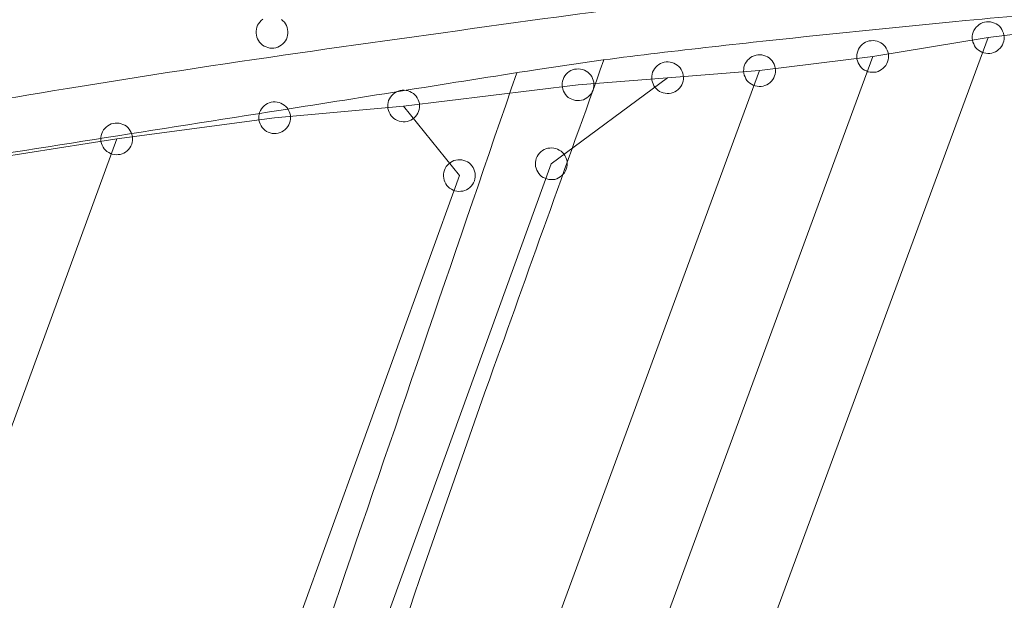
# Model space of a CAD drawing. Header units: metres. Extents: x 3425540 to 3446143, y 5432760 to 5444637.
# Tile 129 of 256: x 3436989 to 3437036, y 5439162 to 5439190. Entities that reach past the tile are written whole.
import ezdxf

# ---------------------------------------------------------------- set-up
doc = ezdxf.new("R2010")
doc.units = ezdxf.units.M
for name, color, linetype, lineweight in [('B_Bestand', 9, 'Continuous', 18), ('B_Böschung', 9, 'Continuous', 18), ('B_Flurgrenzen', 9, 'Continuous', 18)]:
    doc.layers.add(name, color=color, linetype=linetype, lineweight=lineweight)

msp = doc.modelspace()

# ---------------------------------------------------------------- linework, layer by layer
at = {"layer": 'B_Bestand'}
for points, knots in [([(3436701.593, 5439177.765), (3436706.651, 5439178.289), (3436711.708, 5439178.812), (3436716.766, 5439179.335), (3436724.44, 5439180.129), (3436732.113, 5439180.933), (3436739.786, 5439181.742), (3436746.61, 5439182.462), (3436753.369, 5439183.717), (3436760.19, 5439184.465), (3436764.354, 5439184.922), (3436768.532, 5439185.256), (3436772.696, 5439185.718), (3436778.626, 5439186.377), (3436784.555, 5439187.039), (3436790.484, 5439187.706), (3436794.775, 5439188.189), (3436799.065, 5439188.671), (3436803.354, 5439189.172), (3436807.303, 5439189.633), (3436811.241, 5439190.185), (3436815.178, 5439190.743), (3436819.749, 5439191.392), (3436824.314, 5439192.085), (3436828.886, 5439192.732), (3436835.664, 5439193.692), (3436842.446, 5439194.622), (3436849.229, 5439195.547), (3436855.534, 5439196.408), (3436861.871, 5439197.036), (3436868.168, 5439197.955), (3436874.285, 5439198.848), (3436880.37, 5439199.942), (3436886.479, 5439200.886), (3436893.124, 5439201.913), (3436899.768, 5439202.949), (3436906.424, 5439203.911), (3436911.336, 5439204.621), (3436916.254, 5439205.283), (3436921.178, 5439205.9), (3436925.99, 5439206.504), (3436930.803, 5439207.094), (3436935.617, 5439207.68), (3436941.162, 5439208.355), (3436946.704, 5439209.045), (3436952.255, 5439209.669), (3436956.565, 5439210.154), (3436960.883, 5439210.555), (3436965.195, 5439211.018), (3436969.695, 5439211.502), (3436974.193, 5439212.002), (3436978.693, 5439212.484), (3436983.783, 5439213.029), (3436988.88, 5439213.499), (3436993.969, 5439214.055), (3436998.179, 5439214.515), (3437002.385, 5439215.007), (3437006.59, 5439215.508), (3437012.381, 5439216.199), (3437018.172, 5439216.886), (3437023.96, 5439217.601), (3437028.46, 5439218.157), (3437032.959, 5439218.717), (3437037.458, 5439219.276), (3437043.027, 5439219.969), (3437048.594, 5439220.67), (3437054.163, 5439221.364), (3437060.367, 5439222.137), (3437066.585, 5439222.795), (3437072.789, 5439223.563), (3437077.469, 5439224.142), (3437082.13, 5439224.868), (3437086.81, 5439225.447), (3437092.234, 5439226.119), (3437097.66, 5439226.774), (3437103.087, 5439227.424), (3437109.015, 5439228.134), (3437114.948, 5439228.8), (3437120.875, 5439229.518), (3437125.312, 5439230.056), (3437129.732, 5439230.724), (3437134.164, 5439231.298), (3437141.118, 5439232.199), (3437148.105, 5439232.846), (3437155.053, 5439233.802), (3437162.047, 5439234.765), (3437169.016, 5439235.889), (3437175.98, 5439237.048), (3437183.623, 5439238.321), (3437191.26, 5439239.622), (3437198.897, 5439240.921), (3437201.645, 5439241.389), (3437204.374, 5439241.949), (3437207.131, 5439242.376), (3437210.493, 5439242.897), (3437213.893, 5439243.05), (3437217.281, 5439243.318), (3437220.733, 5439243.592), (3437224.184, 5439243.859), (3437227.64, 5439244.051), (3437233.128, 5439244.357), (3437238.641, 5439244.019), (3437244.126, 5439244.365), (3437252.781, 5439244.911), (3437261.421, 5439245.694), (3437270.076, 5439246.249), (3437275.76, 5439246.614), (3437281.441, 5439247.044), (3437287.131, 5439247.296), (3437292.796, 5439247.547), (3437298.46, 5439247.798), (3437304.125, 5439248.048)], [0, 0, 0, 0, 0.025133, 0.025133, 0.025133, 0.063269, 0.063269, 0.063269, 0.097186, 0.097186, 0.097186, 0.117895, 0.117895, 0.117895, 0.147386, 0.147386, 0.147386, 0.168728, 0.168728, 0.168728, 0.188381, 0.188381, 0.188381, 0.211204, 0.211204, 0.211204, 0.245041, 0.245041, 0.245041, 0.276498, 0.276498, 0.276498, 0.307052, 0.307052, 0.307052, 0.34029, 0.34029, 0.34029, 0.36482, 0.36482, 0.36482, 0.38879, 0.38879, 0.38879, 0.416399, 0.416399, 0.416399, 0.437835, 0.437835, 0.437835, 0.460206, 0.460206, 0.460206, 0.485508, 0.485508, 0.485508, 0.506441, 0.506441, 0.506441, 0.535268, 0.535268, 0.535268, 0.557678, 0.557678, 0.557678, 0.585416, 0.585416, 0.585416, 0.616319, 0.616319, 0.616319, 0.639628, 0.639628, 0.639628, 0.666644, 0.666644, 0.666644, 0.696155, 0.696155, 0.696155, 0.718246, 0.718246, 0.718246, 0.752911, 0.752911, 0.752911, 0.787803, 0.787803, 0.787803, 0.826098, 0.826098, 0.826098, 0.839875, 0.839875, 0.839875, 0.856671, 0.856671, 0.856671, 0.873781, 0.873781, 0.873781, 0.90095, 0.90095, 0.90095, 0.943819, 0.943819, 0.943819, 0.971972, 0.971972, 0.971972, 1, 1, 1, 1]), ([(3436720.778, 5439147.924), (3436724.509, 5439148.388), (3436728.239, 5439148.852), (3436731.97, 5439149.316), (3436738.073, 5439150.075), (3436744.206, 5439150.577), (3436750.323, 5439151.212), (3436756.096, 5439151.812), (3436761.872, 5439152.392), (3436767.642, 5439153.023), (3436776.783, 5439154.023), (3436785.882, 5439155.374), (3436794.992, 5439156.627), (3436802.086, 5439157.603), (3436809.179, 5439158.581), (3436816.273, 5439159.557), (3436822.132, 5439160.363), (3436827.991, 5439161.168), (3436833.85, 5439161.972), (3436842.264, 5439163.127), (3436850.699, 5439164.128), (3436859.13, 5439165.15), (3436862.596, 5439165.57), (3436866.093, 5439165.722), (3436869.555, 5439166.184), (3436880.208, 5439167.605), (3436890.811, 5439169.342), (3436901.399, 5439171.175), (3436910.105, 5439172.682), (3436918.795, 5439174.268), (3436927.506, 5439175.743), (3436936.035, 5439177.187), (3436944.565, 5439178.623), (3436953.096, 5439180.054), (3436966.058, 5439182.229), (3436979.024, 5439184.378), (3436991.995, 5439186.501), (3436999.271, 5439187.692), (3437006.575, 5439188.688), (3437013.881, 5439189.692), (3437019.717, 5439190.495), (3437025.561, 5439191.223), (3437031.42, 5439191.833), (3437036.123, 5439192.323), (3437040.846, 5439192.58), (3437045.551, 5439193.04), (3437047.612, 5439193.242), (3437049.672, 5439193.457), (3437051.726, 5439193.72), (3437055.441, 5439194.196), (3437059.129, 5439194.864), (3437062.841, 5439195.357), (3437066.884, 5439195.895), (3437070.948, 5439196.276), (3437074.99, 5439196.824), (3437083.469, 5439197.975), (3437091.885, 5439199.576), (3437100.37, 5439200.698), (3437110.439, 5439202.03), (3437120.518, 5439203.284), (3437130.613, 5439204.406), (3437142.603, 5439205.739), (3437154.606, 5439206.939), (3437166.595, 5439208.273), (3437173.234, 5439209.012), (3437179.874, 5439209.736), (3437186.498, 5439210.601), (3437194.711, 5439211.674), (3437202.898, 5439212.932), (3437211.106, 5439214.042), (3437217.997, 5439214.975), (3437224.896, 5439215.845), (3437231.784, 5439216.8), (3437239.391, 5439217.855), (3437246.99, 5439218.957), (3437254.589, 5439220.068), (3437267.156, 5439221.907), (3437279.698, 5439223.922), (3437292.276, 5439225.683), (3437297.029, 5439226.349), (3437301.782, 5439227.015), (3437306.535, 5439227.68)], [0, 0, 0, 0, 0.019074, 0.019074, 0.019074, 0.050277, 0.050277, 0.050277, 0.079727, 0.079727, 0.079727, 0.126381, 0.126381, 0.126381, 0.162711, 0.162711, 0.162711, 0.192716, 0.192716, 0.192716, 0.235806, 0.235806, 0.235806, 0.253524, 0.253524, 0.253524, 0.308036, 0.308036, 0.308036, 0.352859, 0.352859, 0.352859, 0.396746, 0.396746, 0.396746, 0.463429, 0.463429, 0.463429, 0.500834, 0.500834, 0.500834, 0.530716, 0.530716, 0.530716, 0.554702, 0.554702, 0.554702, 0.565208, 0.565208, 0.565208, 0.584208, 0.584208, 0.584208, 0.604904, 0.604904, 0.604904, 0.648324, 0.648324, 0.648324, 0.699854, 0.699854, 0.699854, 0.761057, 0.761057, 0.761057, 0.794946, 0.794946, 0.794946, 0.836968, 0.836968, 0.836968, 0.872248, 0.872248, 0.872248, 0.91121, 0.91121, 0.91121, 0.97565, 0.97565, 0.97565, 1, 1, 1, 1]), ([(3437090.633, 5439196.583), (3437086.334, 5439196.008), (3437082.034, 5439195.433), (3437077.735, 5439194.858), (3437074.603, 5439194.439), (3437071.473, 5439193.998), (3437068.343, 5439193.565), (3437064.521, 5439193.037), (3437060.707, 5439192.45), (3437056.884, 5439191.926), (3437053.304, 5439191.436), (3437049.71, 5439191.066), (3437046.114, 5439190.72), (3437041.98, 5439190.322), (3437037.84, 5439189.995), (3437033.706, 5439189.599), (3437030.365, 5439189.279), (3437027.026, 5439188.94), (3437023.689, 5439188.578), (3437020.264, 5439188.207), (3437016.839, 5439187.818), (3437013.436, 5439187.285), (3437009.442, 5439186.66), (3437005.452, 5439186.015), (3437001.459, 5439185.388), (3436995.6, 5439184.468), (3436989.741, 5439183.548), (3436983.882, 5439182.629), (3436978.195, 5439181.738), (3436972.509, 5439180.848), (3436966.822, 5439179.958), (3436961.642, 5439179.147), (3436956.448, 5439178.428), (3436951.278, 5439177.558), (3436943.944, 5439176.324), (3436936.629, 5439174.979), (3436929.307, 5439173.678), (3436922.04, 5439172.387), (3436914.775, 5439171.091), (3436907.508, 5439169.8), (3436905.195, 5439169.389), (3436902.877, 5439169.01), (3436900.563, 5439168.604), (3436896.924, 5439167.967), (3436893.344, 5439167.031), (3436889.707, 5439166.363), (3436886.221, 5439165.723), (3436882.717, 5439165.201), (3436879.195, 5439164.811), (3436876.757, 5439164.542), (3436874.306, 5439164.408), (3436871.871, 5439164.121), (3436867.792, 5439163.641), (3436863.712, 5439163.161), (3436859.636, 5439162.656), (3436855.701, 5439162.169), (3436851.767, 5439161.679), (3436847.832, 5439161.191), (3436842.016, 5439160.471), (3436836.195, 5439159.785), (3436830.381, 5439159.045), (3436824.164, 5439158.254), (3436817.976, 5439157.248), (3436811.77, 5439156.372), (3436806.2, 5439155.586), (3436800.632, 5439154.784), (3436795.055, 5439154.045), (3436788.323, 5439153.153), (3436781.578, 5439152.367), (3436774.837, 5439151.55), (3436769.21, 5439150.869), (3436763.586, 5439150.161), (3436757.948, 5439149.567), (3436753.281, 5439149.076), (3436748.601, 5439148.722), (3436743.929, 5439148.281), (3436740.424, 5439147.951), (3436736.921, 5439147.606), (3436733.418, 5439147.246), (3436729.696, 5439146.864), (3436726.002, 5439146.274), (3436722.303, 5439145.695), (3436719.244, 5439145.216), (3436716.178, 5439144.74), (3436713.199, 5439143.89), (3436710.25, 5439143.049), (3436707.347, 5439142.085), (3436704.411, 5439141.217), (3436701.456, 5439140.343), (3436698.5, 5439139.482), (3436695.536, 5439138.632), (3436693.237, 5439137.973), (3436690.924, 5439137.441), (3436688.557, 5439136.994), (3436685.544, 5439136.425), (3436682.51, 5439136.162), (3436679.47, 5439136.144), (3436677.001, 5439136.13), (3436674.526, 5439136.199), (3436672.06, 5439136.316), (3436669.531, 5439136.437), (3436667.006, 5439136.747), (3436664.478, 5439136.834), (3436662.556, 5439136.901), (3436660.628, 5439136.801), (3436658.705, 5439136.661), (3436655.99, 5439136.464), (3436653.28, 5439136.247), (3436650.606, 5439135.713), (3436648.261, 5439135.246), (3436645.947, 5439134.707), (3436643.627, 5439134.161), (3436639.434, 5439133.176), (3436635.292, 5439132.022), (3436631.083, 5439131.066), (3436628.415, 5439130.46), (3436625.699, 5439130.184), (3436622.984, 5439129.86), (3436620.781, 5439129.597), (3436618.552, 5439129.388), (3436616.349, 5439129.515), (3436613.221, 5439129.696), (3436610.1, 5439130.279), (3436607.044, 5439131.066), (3436604.011, 5439131.848), (3436601.027, 5439132.732), (3436597.997, 5439133.48), (3436596.257, 5439133.91), (3436594.515, 5439134.335), (3436592.775, 5439134.766), (3436590.476, 5439135.336), (3436588.18, 5439135.916), (3436585.882, 5439136.49), (3436583.941, 5439136.975), (3436581.992, 5439137.47), (3436580.023, 5439137.783), (3436578.04, 5439138.098), (3436575.983, 5439137.743), (3436573.992, 5439137.437), (3436570.888, 5439136.96), (3436567.785, 5439136.485), (3436564.687, 5439135.972), (3436562.14, 5439135.55), (3436559.602, 5439135.073), (3436557.049, 5439134.689), (3436550.453, 5439133.699), (3436543.841, 5439132.825), (3436537.231, 5439131.931), (3436532.034, 5439131.229), (3436526.837, 5439130.531), (3436521.636, 5439129.862), (3436517.364, 5439129.313), (3436513.083, 5439128.844), (3436508.798, 5439128.396), (3436505.367, 5439128.037), (3436501.932, 5439127.735), (3436498.493, 5439127.453), (3436493.758, 5439127.065), (3436489.022, 5439126.745), (3436484.277, 5439126.505), (3436479.568, 5439126.268), (3436474.858, 5439126.125), (3436470.146, 5439126.074), (3436465.739, 5439126.026), (3436461.33, 5439125.986), (3436456.924, 5439126.073), (3436448.555, 5439126.239), (3436440.186, 5439126.405), (3436431.817, 5439126.57)], [0, 0, 0, 0, 0.019538, 0.019538, 0.019538, 0.033772, 0.033772, 0.033772, 0.051152, 0.051152, 0.051152, 0.067424, 0.067424, 0.067424, 0.08613, 0.08613, 0.08613, 0.101247, 0.101247, 0.101247, 0.116764, 0.116764, 0.116764, 0.13497, 0.13497, 0.13497, 0.161684, 0.161684, 0.161684, 0.187611, 0.187611, 0.187611, 0.211226, 0.211226, 0.211226, 0.244724, 0.244724, 0.244724, 0.277968, 0.277968, 0.277968, 0.288549, 0.288549, 0.288549, 0.305192, 0.305192, 0.305192, 0.321146, 0.321146, 0.321146, 0.332191, 0.332191, 0.332191, 0.350692, 0.350692, 0.350692, 0.368551, 0.368551, 0.368551, 0.39495, 0.39495, 0.39495, 0.42318, 0.42318, 0.42318, 0.448519, 0.448519, 0.448519, 0.479105, 0.479105, 0.479105, 0.504637, 0.504637, 0.504637, 0.525774, 0.525774, 0.525774, 0.541632, 0.541632, 0.541632, 0.558482, 0.558482, 0.558482, 0.572417, 0.572417, 0.572417, 0.586208, 0.586208, 0.586208, 0.600087, 0.600087, 0.600087, 0.610851, 0.610851, 0.610851, 0.624554, 0.624554, 0.624554, 0.635682, 0.635682, 0.635682, 0.647093, 0.647093, 0.647093, 0.655764, 0.655764, 0.655764, 0.668008, 0.668008, 0.668008, 0.678742, 0.678742, 0.678742, 0.698141, 0.698141, 0.698141, 0.710435, 0.710435, 0.710435, 0.720411, 0.720411, 0.720411, 0.734574, 0.734574, 0.734574, 0.748633, 0.748633, 0.748633, 0.756708, 0.756708, 0.756708, 0.767376, 0.767376, 0.767376, 0.776384, 0.776384, 0.776384, 0.785454, 0.785454, 0.785454, 0.799597, 0.799597, 0.799597, 0.811226, 0.811226, 0.811226, 0.841268, 0.841268, 0.841268, 0.864888, 0.864888, 0.864888, 0.884289, 0.884289, 0.884289, 0.899826, 0.899826, 0.899826, 0.921218, 0.921218, 0.921218, 0.942444, 0.942444, 0.942444, 0.962296, 0.962296, 0.962296, 1, 1, 1, 1]), ([(3437016.66, 5439187.75), (3437014.868, 5439182.743), (3437013.077, 5439177.736), (3437011.285, 5439172.729), (3437008.714, 5439165.544), (3437006.295, 5439158.305), (3437003.795, 5439151.094), (3437002.319, 5439146.837), (3437000.867, 5439142.572), (3436999.364, 5439138.325), (3436997.957, 5439134.35), (3436996.551, 5439130.375), (3436995.144, 5439126.399)], [0, 0, 0, 0, 0.245385, 0.245385, 0.245385, 0.597531, 0.597531, 0.597531, 0.805421, 0.805421, 0.805421, 1, 1, 1, 1]), ([(3437012.557, 5439187.147), (3437009.777, 5439179.035), (3437006.997, 5439170.922), (3437004.217, 5439162.809), (3437002.035, 5439156.442), (3436999.792, 5439150.096), (3436997.676, 5439143.707), (3436995.672, 5439137.657), (3436993.667, 5439131.606), (3436991.663, 5439125.555)], [0, 0, 0, 0, 0.39556, 0.39556, 0.39556, 0.705997, 0.705997, 0.705997, 1, 1, 1, 1])]:
    msp.add_open_spline(points, degree=3, knots=knots, dxfattribs=at)
at = {"layer": 'B_Böschung'}
msp.add_open_spline([(3436847.621, 5439188.427), (3436852.293, 5439189.056), (3436856.966, 5439189.685), (3436861.638, 5439190.314), (3436864.506, 5439190.7), (3436867.388, 5439190.962), (3436870.264, 5439191.284), (3436875.016, 5439191.816), (3436879.768, 5439192.354), (3436884.521, 5439192.876), (3436888.61, 5439193.326), (3436892.71, 5439193.674), (3436896.803, 5439194.095), (3436903.192, 5439194.753), (3436909.581, 5439195.42), (3436915.969, 5439196.089), (3436920.315, 5439196.544), (3436924.651, 5439197.09), (3436929.002, 5439197.496), (3436936.073, 5439198.156), (3436943.155, 5439198.673), (3436950.231, 5439199.273), (3436953.109, 5439199.517), (3436955.989, 5439199.746), (3436958.865, 5439200.018), (3436964.065, 5439200.51), (3436969.237, 5439201.257), (3436974.428, 5439201.832), (3436978.511, 5439202.285), (3436982.597, 5439202.711), (3436986.678, 5439203.176), (3436990.544, 5439203.617), (3436994.409, 5439204.074), (3436998.275, 5439204.518), (3437002.337, 5439204.985), (3437006.403, 5439205.41), (3437010.463, 5439205.893), (3437013.591, 5439206.265), (3437016.712, 5439206.693), (3437019.838, 5439207.081), (3437028.63, 5439208.174), (3437037.421, 5439209.27), (3437046.218, 5439210.327), (3437048.998, 5439210.661), (3437051.781, 5439210.968), (3437054.562, 5439211.297), (3437066.772, 5439212.741), (3437078.97, 5439214.294), (3437091.181, 5439215.733), (3437094.553, 5439216.131), (3437097.935, 5439216.452), (3437101.306, 5439216.858), (3437114.702, 5439218.471), (3437128.093, 5439220.117), (3437141.489, 5439221.73), (3437155.582, 5439223.427), (3437169.676, 5439225.125), (3437183.77, 5439226.817), (3437193.219, 5439227.952), (3437202.672, 5439229.056), (3437212.121, 5439230.19), (3437227.511, 5439232.037), (3437242.881, 5439234.041), (3437258.273, 5439235.872), (3437272.303, 5439237.542), (3437286.333, 5439239.212), (3437300.363, 5439240.881)], degree=3, knots=[0, 0, 0, 0, 0.03103, 0.03103, 0.03103, 0.050075, 0.050075, 0.050075, 0.081548, 0.081548, 0.081548, 0.108627, 0.108627, 0.108627, 0.150904, 0.150904, 0.150904, 0.179664, 0.179664, 0.179664, 0.226402, 0.226402, 0.226402, 0.245415, 0.245415, 0.245415, 0.279791, 0.279791, 0.279791, 0.306829, 0.306829, 0.306829, 0.332442, 0.332442, 0.332442, 0.359352, 0.359352, 0.359352, 0.380084, 0.380084, 0.380084, 0.438398, 0.438398, 0.438398, 0.456828, 0.456828, 0.456828, 0.537756, 0.537756, 0.537756, 0.560106, 0.560106, 0.560106, 0.648912, 0.648912, 0.648912, 0.742344, 0.742344, 0.742344, 0.804984, 0.804984, 0.804984, 0.907004, 0.907004, 0.907004, 1, 1, 1, 1], dxfattribs=at)
at = {"layer": 'B_Flurgrenzen'}
for p, q in [((3437034.767, 5439188.801), (3437054.797, 5439191.236)), ((3437012.519, 5439128.535), (3437034.767, 5439188.801)), ((3437029.326, 5439187.912), (3437034.767, 5439188.801)), ((3437007.078, 5439127.424), (3437029.326, 5439187.912)), ((3437023.995, 5439187.246), (3437029.326, 5439187.912)), ((3437001.859, 5439127.202), (3437023.995, 5439187.246)), ((3437019.665, 5439186.912), (3437023.995, 5439187.246)), ((3437014.185, 5439182.859), (3437019.665, 5439186.912)), ((3437015.445, 5439186.579), (3437019.665, 5439186.912)), ((3437007.227, 5439185.579), (3437015.445, 5439186.579)), ((3437001.149, 5439185.029), (3437007.227, 5439185.579)), ((3437009.854, 5439182.303), (3437007.227, 5439185.579)), ((3436993.709, 5439184.029), (3437001.149, 5439185.029)), ((3436971.504, 5439123.323), (3436993.709, 5439184.029)), ((3436986.602, 5439182.918), (3436993.709, 5439184.029)), ((3436993.752, 5439126.536), (3437014.185, 5439182.859)), ((3436989.31, 5439125.536), (3437009.854, 5439182.303))]:
    msp.add_line(p, q, dxfattribs=at)
for points in [[(3437000.588, 5439189.662), (3437000.518, 5439189.602), (3437000.456, 5439189.532), (3437000.396, 5439189.456), (3437000.349, 5439189.378), (3437000.316, 5439189.29), (3437000.29, 5439189.199), (3437000.283, 5439189.106), (3437000.281, 5439189.014), (3437000.292, 5439188.919), (3437000.315, 5439188.828), (3437000.349, 5439188.739), (3437000.394, 5439188.659), (3437000.444, 5439188.58), (3437000.51, 5439188.511), (3437000.58, 5439188.449), (3437000.658, 5439188.402), (3437000.747, 5439188.363), (3437000.835, 5439188.33), (3437000.925, 5439188.31), (3437001.024, 5439188.304), (3437001.114, 5439188.308), (3437001.207, 5439188.325)], [(3437001.207, 5439188.325), (3437001.297, 5439188.354), (3437001.379, 5439188.393), (3437001.463, 5439188.444), (3437001.534, 5439188.504), (3437001.595, 5439188.574), (3437001.656, 5439188.65), (3437001.703, 5439188.729), (3437001.736, 5439188.816), (3437001.762, 5439188.908), (3437001.769, 5439189.001), (3437001.771, 5439189.092), (3437001.759, 5439189.187), (3437001.737, 5439189.279), (3437001.702, 5439189.368), (3437001.658, 5439189.448), (3437001.608, 5439189.527), (3437001.542, 5439189.595), (3437001.472, 5439189.657)], [(3437035.5, 5439188.639), (3437035.514, 5439188.732), (3437035.516, 5439188.822), (3437035.508, 5439188.921), (3437035.485, 5439189.011), (3437035.45, 5439189.097), (3437035.409, 5439189.185), (3437035.359, 5439189.262), (3437035.296, 5439189.331), (3437035.225, 5439189.395), (3437035.145, 5439189.443), (3437035.064, 5439189.485), (3437034.974, 5439189.517), (3437034.882, 5439189.537), (3437034.787, 5439189.546), (3437034.695, 5439189.542), (3437034.602, 5439189.532), (3437034.511, 5439189.504), (3437034.425, 5439189.469), (3437034.348, 5439189.419), (3437034.273, 5439189.357), (3437034.205, 5439189.294), (3437034.147, 5439189.222), (3437034.097, 5439189.136), (3437034.061, 5439189.053), (3437034.035, 5439188.962), (3437034.02, 5439188.869), (3437034.018, 5439188.778), (3437034.027, 5439188.68), (3437034.049, 5439188.59), (3437034.085, 5439188.504), (3437034.126, 5439188.416), (3437034.175, 5439188.339), (3437034.239, 5439188.27), (3437034.309, 5439188.206), (3437034.389, 5439188.158), (3437034.471, 5439188.116), (3437034.56, 5439188.084), (3437034.653, 5439188.064), (3437034.748, 5439188.055), (3437034.839, 5439188.059), (3437034.932, 5439188.068), (3437035.023, 5439188.097), (3437035.109, 5439188.132), (3437035.187, 5439188.181), (3437035.261, 5439188.244), (3437035.33, 5439188.307), (3437035.388, 5439188.379), (3437035.437, 5439188.465), (3437035.473, 5439188.548), (3437035.5, 5439188.639)], [(3437030.058, 5439187.751), (3437030.072, 5439187.844), (3437030.074, 5439187.934), (3437030.066, 5439188.033), (3437030.043, 5439188.123), (3437030.008, 5439188.209), (3437029.967, 5439188.297), (3437029.917, 5439188.374), (3437029.854, 5439188.443), (3437029.783, 5439188.507), (3437029.703, 5439188.555), (3437029.622, 5439188.597), (3437029.532, 5439188.629), (3437029.44, 5439188.649), (3437029.345, 5439188.658), (3437029.253, 5439188.654), (3437029.16, 5439188.644), (3437029.069, 5439188.616), (3437028.983, 5439188.581), (3437028.906, 5439188.531), (3437028.831, 5439188.469), (3437028.763, 5439188.406), (3437028.705, 5439188.334), (3437028.655, 5439188.248), (3437028.619, 5439188.165), (3437028.593, 5439188.074), (3437028.578, 5439187.981), (3437028.576, 5439187.89), (3437028.585, 5439187.792), (3437028.607, 5439187.702), (3437028.643, 5439187.616), (3437028.684, 5439187.528), (3437028.733, 5439187.451), (3437028.797, 5439187.382), (3437028.867, 5439187.318), (3437028.947, 5439187.27), (3437029.029, 5439187.228), (3437029.118, 5439187.196), (3437029.211, 5439187.176), (3437029.306, 5439187.167), (3437029.397, 5439187.171), (3437029.49, 5439187.18), (3437029.581, 5439187.209), (3437029.667, 5439187.244), (3437029.745, 5439187.293), (3437029.819, 5439187.356), (3437029.888, 5439187.419), (3437029.946, 5439187.491), (3437029.995, 5439187.577), (3437030.031, 5439187.66), (3437030.058, 5439187.751)], [(3437020.397, 5439186.751), (3437020.411, 5439186.844), (3437020.413, 5439186.934), (3437020.405, 5439187.033), (3437020.382, 5439187.123), (3437020.347, 5439187.209), (3437020.306, 5439187.297), (3437020.256, 5439187.374), (3437020.193, 5439187.443), (3437020.122, 5439187.507), (3437020.042, 5439187.555), (3437019.961, 5439187.597), (3437019.871, 5439187.629), (3437019.779, 5439187.649), (3437019.684, 5439187.658), (3437019.592, 5439187.654), (3437019.499, 5439187.644), (3437019.408, 5439187.616), (3437019.322, 5439187.581), (3437019.245, 5439187.531), (3437019.17, 5439187.469), (3437019.102, 5439187.406), (3437019.044, 5439187.334), (3437018.994, 5439187.248), (3437018.958, 5439187.165), (3437018.932, 5439187.074), (3437018.917, 5439186.981), (3437018.915, 5439186.89), (3437018.924, 5439186.792), (3437018.946, 5439186.702), (3437018.982, 5439186.616), (3437019.023, 5439186.528), (3437019.072, 5439186.451), (3437019.136, 5439186.382), (3437019.206, 5439186.318), (3437019.286, 5439186.27), (3437019.368, 5439186.228), (3437019.457, 5439186.196), (3437019.55, 5439186.176), (3437019.645, 5439186.167), (3437019.736, 5439186.171), (3437019.829, 5439186.18), (3437019.92, 5439186.209), (3437020.006, 5439186.244), (3437020.084, 5439186.293), (3437020.158, 5439186.356), (3437020.227, 5439186.419), (3437020.285, 5439186.491), (3437020.334, 5439186.577), (3437020.37, 5439186.66), (3437020.397, 5439186.751)], [(3437024.728, 5439187.084), (3437024.742, 5439187.177), (3437024.744, 5439187.267), (3437024.736, 5439187.366), (3437024.713, 5439187.456), (3437024.678, 5439187.542), (3437024.637, 5439187.63), (3437024.587, 5439187.707), (3437024.524, 5439187.776), (3437024.453, 5439187.84), (3437024.373, 5439187.888), (3437024.292, 5439187.93), (3437024.202, 5439187.962), (3437024.11, 5439187.982), (3437024.015, 5439187.991), (3437023.923, 5439187.987), (3437023.83, 5439187.977), (3437023.739, 5439187.949), (3437023.653, 5439187.914), (3437023.576, 5439187.864), (3437023.501, 5439187.802), (3437023.433, 5439187.739), (3437023.375, 5439187.667), (3437023.325, 5439187.581), (3437023.289, 5439187.498), (3437023.263, 5439187.407), (3437023.248, 5439187.314), (3437023.246, 5439187.223), (3437023.255, 5439187.125), (3437023.277, 5439187.035), (3437023.313, 5439186.949), (3437023.354, 5439186.861), (3437023.403, 5439186.784), (3437023.467, 5439186.715), (3437023.537, 5439186.651), (3437023.617, 5439186.603), (3437023.699, 5439186.561), (3437023.788, 5439186.529), (3437023.881, 5439186.509), (3437023.976, 5439186.5), (3437024.067, 5439186.504), (3437024.16, 5439186.513), (3437024.251, 5439186.542), (3437024.337, 5439186.577), (3437024.415, 5439186.626), (3437024.489, 5439186.689), (3437024.558, 5439186.752), (3437024.616, 5439186.824), (3437024.665, 5439186.91), (3437024.701, 5439186.993), (3437024.728, 5439187.084)], [(3437016.178, 5439186.418), (3437016.192, 5439186.511), (3437016.194, 5439186.601), (3437016.186, 5439186.7), (3437016.163, 5439186.79), (3437016.128, 5439186.876), (3437016.087, 5439186.964), (3437016.037, 5439187.041), (3437015.974, 5439187.11), (3437015.903, 5439187.174), (3437015.823, 5439187.222), (3437015.742, 5439187.264), (3437015.652, 5439187.296), (3437015.56, 5439187.316), (3437015.465, 5439187.325), (3437015.373, 5439187.321), (3437015.28, 5439187.311), (3437015.189, 5439187.283), (3437015.103, 5439187.248), (3437015.026, 5439187.198), (3437014.951, 5439187.136), (3437014.883, 5439187.073), (3437014.825, 5439187.001), (3437014.775, 5439186.915), (3437014.739, 5439186.832), (3437014.713, 5439186.741), (3437014.698, 5439186.648), (3437014.696, 5439186.557), (3437014.705, 5439186.459), (3437014.727, 5439186.369), (3437014.763, 5439186.283), (3437014.804, 5439186.195), (3437014.853, 5439186.118), (3437014.917, 5439186.049), (3437014.987, 5439185.985), (3437015.067, 5439185.937), (3437015.149, 5439185.895), (3437015.238, 5439185.863), (3437015.331, 5439185.843), (3437015.426, 5439185.834), (3437015.517, 5439185.838), (3437015.61, 5439185.847), (3437015.701, 5439185.876), (3437015.787, 5439185.911), (3437015.865, 5439185.96), (3437015.939, 5439186.023), (3437016.008, 5439186.086), (3437016.066, 5439186.158), (3437016.115, 5439186.244), (3437016.151, 5439186.327), (3437016.178, 5439186.418)], [(3437007.96, 5439185.418), (3437007.974, 5439185.511), (3437007.976, 5439185.601), (3437007.968, 5439185.7), (3437007.945, 5439185.79), (3437007.91, 5439185.876), (3437007.869, 5439185.964), (3437007.819, 5439186.041), (3437007.756, 5439186.11), (3437007.685, 5439186.174), (3437007.605, 5439186.222), (3437007.524, 5439186.264), (3437007.434, 5439186.296), (3437007.342, 5439186.316), (3437007.247, 5439186.325), (3437007.155, 5439186.321), (3437007.062, 5439186.311), (3437006.971, 5439186.283), (3437006.885, 5439186.248), (3437006.808, 5439186.198), (3437006.733, 5439186.136), (3437006.665, 5439186.073), (3437006.607, 5439186.001), (3437006.557, 5439185.915), (3437006.521, 5439185.832), (3437006.495, 5439185.741), (3437006.48, 5439185.648), (3437006.478, 5439185.557), (3437006.487, 5439185.459), (3437006.509, 5439185.369), (3437006.545, 5439185.283), (3437006.586, 5439185.195), (3437006.635, 5439185.118), (3437006.699, 5439185.049), (3437006.769, 5439184.985), (3437006.849, 5439184.937), (3437006.931, 5439184.895), (3437007.02, 5439184.863), (3437007.113, 5439184.843), (3437007.208, 5439184.834), (3437007.299, 5439184.838), (3437007.392, 5439184.847), (3437007.483, 5439184.876), (3437007.569, 5439184.911), (3437007.647, 5439184.96), (3437007.721, 5439185.023), (3437007.79, 5439185.086), (3437007.848, 5439185.158), (3437007.897, 5439185.244), (3437007.933, 5439185.327), (3437007.96, 5439185.418)], [(3437001.882, 5439184.867), (3437001.896, 5439184.96), (3437001.898, 5439185.05), (3437001.89, 5439185.149), (3437001.867, 5439185.239), (3437001.832, 5439185.325), (3437001.791, 5439185.413), (3437001.741, 5439185.49), (3437001.678, 5439185.559), (3437001.607, 5439185.623), (3437001.527, 5439185.671), (3437001.446, 5439185.713), (3437001.356, 5439185.745), (3437001.264, 5439185.765), (3437001.169, 5439185.774), (3437001.077, 5439185.77), (3437000.984, 5439185.76), (3437000.893, 5439185.732), (3437000.807, 5439185.697), (3437000.73, 5439185.647), (3437000.655, 5439185.585), (3437000.587, 5439185.522), (3437000.529, 5439185.45), (3437000.479, 5439185.364), (3437000.443, 5439185.281), (3437000.417, 5439185.19), (3437000.402, 5439185.097), (3437000.4, 5439185.006), (3437000.409, 5439184.908), (3437000.431, 5439184.818), (3437000.467, 5439184.732), (3437000.508, 5439184.644), (3437000.557, 5439184.567), (3437000.621, 5439184.498), (3437000.691, 5439184.434), (3437000.771, 5439184.386), (3437000.853, 5439184.344), (3437000.942, 5439184.312), (3437001.035, 5439184.292), (3437001.13, 5439184.283), (3437001.221, 5439184.287), (3437001.314, 5439184.296), (3437001.405, 5439184.325), (3437001.491, 5439184.36), (3437001.569, 5439184.409), (3437001.643, 5439184.472), (3437001.712, 5439184.535), (3437001.77, 5439184.607), (3437001.819, 5439184.693), (3437001.855, 5439184.776), (3437001.882, 5439184.867)], [(3436994.442, 5439183.868), (3436994.456, 5439183.961), (3436994.458, 5439184.051), (3436994.45, 5439184.15), (3436994.427, 5439184.24), (3436994.392, 5439184.326), (3436994.351, 5439184.414), (3436994.301, 5439184.491), (3436994.238, 5439184.56), (3436994.167, 5439184.624), (3436994.087, 5439184.672), (3436994.006, 5439184.714), (3436993.916, 5439184.746), (3436993.824, 5439184.766), (3436993.729, 5439184.775), (3436993.637, 5439184.771), (3436993.544, 5439184.761), (3436993.453, 5439184.733), (3436993.367, 5439184.698), (3436993.29, 5439184.648), (3436993.215, 5439184.586), (3436993.147, 5439184.523), (3436993.089, 5439184.451), (3436993.039, 5439184.365), (3436993.003, 5439184.282), (3436992.977, 5439184.191), (3436992.962, 5439184.098), (3436992.96, 5439184.007), (3436992.969, 5439183.909), (3436992.991, 5439183.819), (3436993.027, 5439183.733), (3436993.068, 5439183.645), (3436993.117, 5439183.568), (3436993.181, 5439183.499), (3436993.251, 5439183.435), (3436993.331, 5439183.387), (3436993.413, 5439183.345), (3436993.502, 5439183.313), (3436993.595, 5439183.293), (3436993.69, 5439183.284), (3436993.781, 5439183.288), (3436993.874, 5439183.297), (3436993.965, 5439183.326), (3436994.051, 5439183.361), (3436994.129, 5439183.41), (3436994.203, 5439183.473), (3436994.272, 5439183.536), (3436994.33, 5439183.608), (3436994.379, 5439183.694), (3436994.415, 5439183.777), (3436994.442, 5439183.868)], [(3437014.918, 5439182.697), (3437014.932, 5439182.79), (3437014.934, 5439182.88), (3437014.926, 5439182.979), (3437014.903, 5439183.069), (3437014.868, 5439183.155), (3437014.827, 5439183.243), (3437014.777, 5439183.32), (3437014.714, 5439183.389), (3437014.643, 5439183.453), (3437014.563, 5439183.501), (3437014.482, 5439183.543), (3437014.392, 5439183.575), (3437014.3, 5439183.595), (3437014.205, 5439183.604), (3437014.113, 5439183.6), (3437014.02, 5439183.59), (3437013.929, 5439183.562), (3437013.843, 5439183.527), (3437013.766, 5439183.477), (3437013.691, 5439183.415), (3437013.623, 5439183.352), (3437013.565, 5439183.28), (3437013.515, 5439183.194), (3437013.479, 5439183.111), (3437013.453, 5439183.02), (3437013.438, 5439182.927), (3437013.436, 5439182.836), (3437013.445, 5439182.738), (3437013.467, 5439182.648), (3437013.503, 5439182.562), (3437013.544, 5439182.474), (3437013.593, 5439182.397), (3437013.657, 5439182.328), (3437013.727, 5439182.264), (3437013.807, 5439182.216), (3437013.889, 5439182.174), (3437013.978, 5439182.142), (3437014.071, 5439182.122), (3437014.166, 5439182.113), (3437014.257, 5439182.117), (3437014.35, 5439182.126), (3437014.441, 5439182.155), (3437014.527, 5439182.19), (3437014.605, 5439182.239), (3437014.679, 5439182.302), (3437014.748, 5439182.365), (3437014.806, 5439182.437), (3437014.855, 5439182.523), (3437014.891, 5439182.606), (3437014.918, 5439182.697)], [(3437010.587, 5439182.142), (3437010.601, 5439182.235), (3437010.603, 5439182.325), (3437010.595, 5439182.424), (3437010.572, 5439182.514), (3437010.537, 5439182.6), (3437010.496, 5439182.688), (3437010.446, 5439182.765), (3437010.383, 5439182.834), (3437010.312, 5439182.898), (3437010.232, 5439182.946), (3437010.151, 5439182.988), (3437010.061, 5439183.02), (3437009.969, 5439183.04), (3437009.874, 5439183.049), (3437009.782, 5439183.045), (3437009.689, 5439183.035), (3437009.598, 5439183.007), (3437009.512, 5439182.972), (3437009.435, 5439182.922), (3437009.36, 5439182.86), (3437009.292, 5439182.797), (3437009.234, 5439182.725), (3437009.184, 5439182.639), (3437009.148, 5439182.556), (3437009.122, 5439182.465), (3437009.107, 5439182.372), (3437009.105, 5439182.281), (3437009.114, 5439182.183), (3437009.136, 5439182.093), (3437009.172, 5439182.007), (3437009.213, 5439181.919), (3437009.262, 5439181.842), (3437009.326, 5439181.773), (3437009.396, 5439181.709), (3437009.476, 5439181.661), (3437009.558, 5439181.619), (3437009.647, 5439181.587), (3437009.74, 5439181.567), (3437009.835, 5439181.558), (3437009.926, 5439181.562), (3437010.019, 5439181.571), (3437010.11, 5439181.6), (3437010.196, 5439181.635), (3437010.274, 5439181.684), (3437010.348, 5439181.747), (3437010.417, 5439181.81), (3437010.475, 5439181.882), (3437010.524, 5439181.968), (3437010.56, 5439182.051), (3437010.587, 5439182.142)]]:
    msp.add_lwpolyline(points, dxfattribs=at)

doc.saveas('drawing.dxf')
